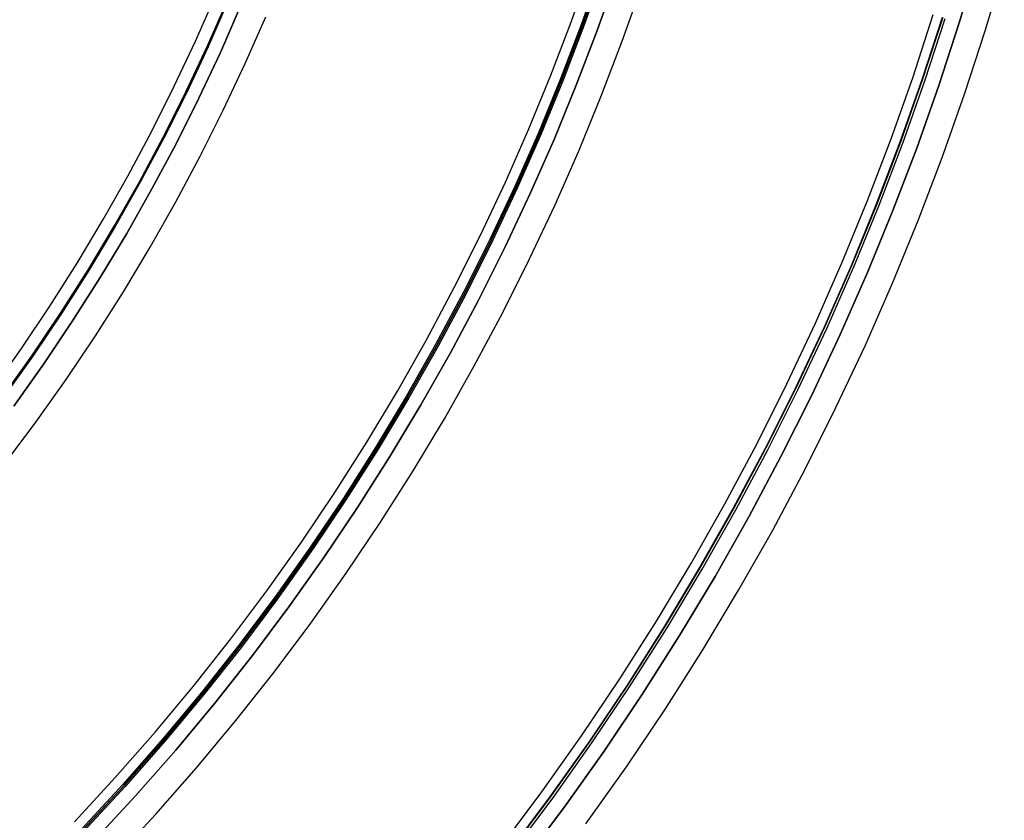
# Model space of a CAD drawing. Header units: millimetres. Extents: x 9981 to 10381, y 4361 to 4761.
# Tile 33 of 39: x 10301 to 10373, y 4443 to 4502. Entities that reach past the tile are written whole.
import ezdxf

# ---------------------------------------------------------------- set-up
doc = ezdxf.new("R2010")
doc.units = ezdxf.units.MM
doc.header["$MEASUREMENT"] = 0
doc.layers.add('0 filanca', color=1, linetype='Continuous')
doc.layers.add('0 filanca2', color=6, linetype='Continuous')

msp = doc.modelspace()

# ---------------------------------------------------------------- linework, layer by layer
at = {"layer": '0 filanca', "lineweight": -3}
for points in [[(10371.086, 4506.634), (10369.704, 4502.017), (10368.2, 4497.409), (10366.575, 4492.812), (10364.827, 4488.232), (10362.957, 4483.674), (10360.963, 4479.141), (10358.847, 4474.64), (10356.609, 4470.174), (10354.25, 4465.75), (10351.77, 4461.37), (10349.171, 4457.041), (10346.454, 4452.767), (10343.621, 4448.553), (10340.674, 4444.403), (10337.615, 4440.323)], [(10371.086, 4506.634), (10369.704, 4502.017), (10368.2, 4497.409), (10366.575, 4492.812), (10364.827, 4488.232), (10362.957, 4483.674), (10360.963, 4479.141), (10358.847, 4474.64), (10356.609, 4470.174), (10354.25, 4465.75), (10351.77, 4461.37), (10349.171, 4457.041), (10346.454, 4452.767), (10343.621, 4448.553), (10340.674, 4444.403), (10337.615, 4440.323)], [(10371.086, 4506.634), (10369.704, 4502.017), (10368.2, 4497.409), (10366.575, 4492.812), (10364.827, 4488.232), (10362.957, 4483.674), (10360.963, 4479.141), (10358.847, 4474.64), (10356.609, 4470.174), (10354.25, 4465.75), (10351.77, 4461.37), (10349.171, 4457.041), (10346.454, 4452.767), (10343.621, 4448.553), (10340.674, 4444.403), (10337.615, 4440.323)], [(10371.086, 4506.634), (10369.704, 4502.017), (10368.2, 4497.409), (10366.575, 4492.812), (10364.827, 4488.232), (10362.957, 4483.674), (10360.963, 4479.141), (10358.847, 4474.64), (10356.609, 4470.174), (10354.25, 4465.75), (10351.77, 4461.37), (10349.171, 4457.041), (10346.454, 4452.767), (10343.621, 4448.553), (10340.674, 4444.403), (10337.615, 4440.323)], [(10343.346, 4505.855), (10341.936, 4501.868), (10340.419, 4497.895), (10338.797, 4493.941), (10337.068, 4490.009), (10335.232, 4486.105), (10333.291, 4482.231), (10331.245, 4478.393), (10329.093, 4474.594), (10326.839, 4470.839), (10324.482, 4467.132), (10322.025, 4463.477), (10319.469, 4459.877), (10316.815, 4456.337), (10314.067, 4452.862), (10311.226, 4449.453), (10308.295, 4446.116), (10305.277, 4442.854)], [(10305.362, 4442.773), (10308.383, 4446.038), (10311.316, 4449.377), (10314.158, 4452.788), (10316.909, 4456.266), (10319.564, 4459.808), (10322.122, 4463.41), (10324.581, 4467.068), (10326.939, 4470.778), (10329.195, 4474.535), (10331.348, 4478.337), (10333.396, 4482.177), (10335.338, 4486.053), (10337.175, 4489.961), (10338.905, 4493.895), (10340.529, 4497.852), (10342.046, 4501.827), (10343.457, 4505.817)], [(10343.462, 4505.815), (10342.051, 4501.825), (10340.533, 4497.85), (10338.91, 4493.893), (10337.179, 4489.959), (10335.343, 4486.051), (10333.4, 4482.175), (10331.352, 4478.334), (10329.199, 4474.533), (10326.943, 4470.775), (10324.585, 4467.065), (10322.126, 4463.407), (10319.568, 4459.805), (10316.913, 4456.263), (10314.162, 4452.784), (10311.319, 4449.374), (10308.386, 4446.034), (10305.366, 4442.77)], [(10343.559, 4505.782), (10342.147, 4501.79), (10340.629, 4497.812), (10339.004, 4493.853), (10337.273, 4489.916), (10335.435, 4486.006), (10333.491, 4482.128), (10331.442, 4478.285), (10329.288, 4474.481), (10327.031, 4470.721), (10324.671, 4467.009), (10322.21, 4463.349), (10319.651, 4459.744), (10316.994, 4456.2), (10314.242, 4452.72), (10311.397, 4449.307), (10308.462, 4445.966), (10305.44, 4442.699)], [(10344.53, 4505.452), (10343.11, 4501.436), (10341.582, 4497.434), (10339.948, 4493.452), (10338.206, 4489.492), (10336.358, 4485.559), (10334.402, 4481.657), (10332.341, 4477.791), (10330.174, 4473.964), (10327.903, 4470.182), (10325.529, 4466.448), (10323.054, 4462.765), (10320.479, 4459.14), (10317.806, 4455.574), (10315.038, 4452.073), (10312.177, 4448.64), (10309.224, 4445.279), (10306.184, 4441.993)], [(10344.53, 4505.452), (10343.11, 4501.436), (10341.582, 4497.434), (10339.948, 4493.452), (10338.206, 4489.492), (10336.358, 4485.559), (10334.402, 4481.657), (10332.341, 4477.791), (10330.174, 4473.964), (10327.903, 4470.182), (10325.529, 4466.448), (10323.054, 4462.765), (10320.479, 4459.14), (10317.806, 4455.574), (10315.038, 4452.073), (10312.177, 4448.64), (10309.224, 4445.279), (10306.184, 4441.993)], [(10344.53, 4505.452), (10343.11, 4501.436), (10341.582, 4497.434), (10339.948, 4493.452), (10338.206, 4489.492), (10336.358, 4485.559), (10334.402, 4481.657), (10332.341, 4477.791), (10330.174, 4473.964), (10327.903, 4470.182), (10325.529, 4466.448), (10323.054, 4462.765), (10320.479, 4459.14), (10317.806, 4455.574), (10315.038, 4452.073), (10312.177, 4448.64), (10309.224, 4445.279), (10306.184, 4441.993)], [(10344.53, 4505.452), (10343.11, 4501.436), (10341.582, 4497.434), (10339.948, 4493.452), (10338.206, 4489.492), (10336.358, 4485.559), (10334.402, 4481.657), (10332.341, 4477.791), (10330.174, 4473.964), (10327.903, 4470.182), (10325.529, 4466.448), (10323.054, 4462.765), (10320.479, 4459.14), (10317.806, 4455.574), (10315.038, 4452.073), (10312.177, 4448.64), (10309.224, 4445.279), (10306.184, 4441.993)], [(10344.53, 4505.452), (10343.11, 4501.436), (10341.582, 4497.434), (10339.948, 4493.452), (10338.206, 4489.492), (10336.358, 4485.559), (10334.402, 4481.657), (10332.341, 4477.791), (10330.174, 4473.964), (10327.903, 4470.182), (10325.529, 4466.448), (10323.054, 4462.765), (10320.479, 4459.14), (10317.806, 4455.574), (10315.038, 4452.073), (10312.177, 4448.64), (10309.224, 4445.279), (10306.184, 4441.993)], [(10344.53, 4505.452), (10343.11, 4501.436), (10341.582, 4497.434), (10339.948, 4493.452), (10338.206, 4489.492), (10336.358, 4485.559), (10334.402, 4481.657), (10332.341, 4477.791), (10330.174, 4473.964), (10327.903, 4470.182), (10325.529, 4466.448), (10323.054, 4462.765), (10320.479, 4459.14), (10317.806, 4455.574), (10315.038, 4452.073), (10312.177, 4448.64), (10309.224, 4445.279), (10306.184, 4441.993)], [(10299.428, 4474.501), (10301.615, 4477.58), (10303.717, 4480.708), (10305.733, 4483.88), (10307.662, 4487.092), (10309.502, 4490.342), (10311.253, 4493.626), (10312.914, 4496.94), (10314.485, 4500.281), (10315.964, 4503.644)], [(10299.485, 4474.459), (10301.673, 4477.54), (10303.777, 4480.669), (10305.794, 4483.842), (10307.724, 4487.057), (10309.565, 4490.308), (10311.317, 4493.593), (10312.978, 4496.909), (10314.549, 4500.251), (10316.029, 4503.616)], [(10316.029, 4503.616), (10314.549, 4500.251), (10312.978, 4496.909), (10311.317, 4493.593), (10309.565, 4490.308), (10307.724, 4487.057), (10305.794, 4483.842), (10303.777, 4480.669), (10301.673, 4477.54), (10299.485, 4474.459)], [(10316.939, 4503.229), (10315.449, 4499.842), (10313.868, 4496.477), (10312.195, 4493.139), (10310.431, 4489.832), (10308.578, 4486.558), (10306.635, 4483.322), (10304.604, 4480.128), (10302.487, 4476.978), (10300.284, 4473.876)], [(10316.939, 4503.229), (10315.449, 4499.842), (10313.868, 4496.477), (10312.195, 4493.139), (10310.431, 4489.832), (10308.578, 4486.558), (10306.635, 4483.322), (10304.604, 4480.128), (10302.487, 4476.978), (10300.284, 4473.876)], [(10316.939, 4503.229), (10315.449, 4499.842), (10313.868, 4496.477), (10312.195, 4493.139), (10310.431, 4489.832), (10308.578, 4486.558), (10306.635, 4483.322), (10304.604, 4480.128), (10302.487, 4476.978), (10300.284, 4473.876)], [(10316.939, 4503.229), (10315.449, 4499.842), (10313.868, 4496.477), (10312.195, 4493.139), (10310.431, 4489.832), (10308.578, 4486.558), (10306.635, 4483.322), (10304.604, 4480.128), (10302.487, 4476.978), (10300.284, 4473.876)], [(10368.456, 4502.407), (10366.963, 4497.829), (10365.348, 4493.263), (10363.612, 4488.713), (10361.753, 4484.185), (10359.773, 4479.683), (10357.671, 4475.211), (10355.448, 4470.775), (10353.104, 4466.379), (10350.641, 4462.029), (10348.059, 4457.728), (10345.36, 4453.483), (10342.546, 4449.296), (10339.618, 4445.174), (10336.58, 4441.12)], [(10368.484, 4502.399), (10366.99, 4497.82), (10365.375, 4493.253), (10363.638, 4488.703), (10361.78, 4484.174), (10359.799, 4479.671), (10357.697, 4475.198), (10355.474, 4470.762), (10353.129, 4466.365), (10350.666, 4462.014), (10348.083, 4457.713), (10345.384, 4453.467), (10342.569, 4449.28), (10339.641, 4445.157), (10336.602, 4441.103)], [(10336.614, 4441.093), (10339.654, 4445.148), (10342.582, 4449.271), (10345.397, 4453.458), (10348.096, 4457.705), (10350.679, 4462.007), (10353.143, 4466.358), (10355.487, 4470.755), (10357.711, 4475.192), (10359.813, 4479.664), (10361.794, 4484.168), (10363.653, 4488.697), (10365.389, 4493.248), (10367.004, 4497.815), (10368.498, 4502.394)], [(10336.76, 4440.982), (10339.802, 4445.04), (10342.733, 4449.167), (10345.551, 4453.358), (10348.253, 4457.609), (10350.837, 4461.914), (10353.304, 4466.27), (10355.65, 4470.67), (10357.876, 4475.112), (10359.98, 4479.588), (10361.963, 4484.096), (10363.823, 4488.629), (10365.562, 4493.184), (10367.178, 4497.756), (10368.673, 4502.34)]]:
    msp.add_lwpolyline(points, dxfattribs=at)
at = {"layer": '0 filanca2', "lineweight": -3}
for points in [[(10304.734, 4443.37), (10307.739, 4446.618), (10310.657, 4449.94), (10313.485, 4453.334), (10316.222, 4456.795), (10318.864, 4460.319), (10321.409, 4463.902), (10323.855, 4467.542), (10326.202, 4471.233), (10328.446, 4474.972), (10330.588, 4478.754), (10332.626, 4482.575), (10334.558, 4486.432), (10336.386, 4490.32), (10338.107, 4494.234), (10339.723, 4498.171), (10341.232, 4502.126), (10342.636, 4506.096)], [(10304.734, 4443.37), (10307.739, 4446.618), (10310.657, 4449.94), (10313.485, 4453.334), (10316.222, 4456.795), (10318.864, 4460.319), (10321.409, 4463.902), (10323.855, 4467.542), (10326.202, 4471.233), (10328.446, 4474.972), (10330.588, 4478.754), (10332.626, 4482.575), (10334.558, 4486.432), (10336.386, 4490.32), (10338.107, 4494.234), (10339.723, 4498.171), (10341.232, 4502.126), (10342.636, 4506.096)], [(10337.615, 4440.323), (10340.674, 4444.403), (10343.621, 4448.553), (10346.454, 4452.767), (10349.171, 4457.041), (10351.77, 4461.37), (10354.25, 4465.75), (10356.609, 4470.174), (10358.847, 4474.64), (10360.963, 4479.141), (10362.957, 4483.674), (10364.827, 4488.232), (10366.575, 4492.812), (10368.2, 4497.409), (10369.704, 4502.017), (10371.086, 4506.634)], [(10337.615, 4440.323), (10340.674, 4444.403), (10343.621, 4448.553), (10346.454, 4452.767), (10349.171, 4457.041), (10351.77, 4461.37), (10354.25, 4465.75), (10356.609, 4470.174), (10358.847, 4474.64), (10360.963, 4479.141), (10362.957, 4483.674), (10364.827, 4488.232), (10366.575, 4492.812), (10368.2, 4497.409), (10369.704, 4502.017), (10371.086, 4506.634)], [(10337.615, 4440.323), (10340.674, 4444.403), (10343.621, 4448.553), (10346.454, 4452.767), (10349.171, 4457.041), (10351.77, 4461.37), (10354.25, 4465.75), (10356.609, 4470.174), (10358.847, 4474.64), (10360.963, 4479.141), (10362.957, 4483.674), (10364.827, 4488.232), (10366.575, 4492.812), (10368.2, 4497.409), (10369.704, 4502.017), (10371.086, 4506.634)], [(10337.615, 4440.323), (10340.674, 4444.403), (10343.621, 4448.553), (10346.454, 4452.767), (10349.171, 4457.041), (10351.77, 4461.37), (10354.25, 4465.75), (10356.609, 4470.174), (10358.847, 4474.64), (10360.963, 4479.141), (10362.957, 4483.674), (10364.827, 4488.232), (10366.575, 4492.812), (10368.2, 4497.409), (10369.704, 4502.017), (10371.086, 4506.634)], [(10342.29, 4443.225), (10345.267, 4447.416), (10348.128, 4451.673), (10350.872, 4455.99), (10353.498, 4460.363), (10356.003, 4464.786), (10358.386, 4469.256), (10360.646, 4473.767), (10362.784, 4478.313), (10364.797, 4482.891), (10366.687, 4487.496), (10368.452, 4492.122), (10370.094, 4496.765), (10371.613, 4501.42), (10373.009, 4506.083)], [(10342.29, 4443.225), (10345.267, 4447.416), (10348.128, 4451.673), (10350.872, 4455.99), (10353.498, 4460.363), (10356.003, 4464.786), (10358.386, 4469.256), (10360.646, 4473.767), (10362.784, 4478.313), (10364.797, 4482.891), (10366.687, 4487.496), (10368.452, 4492.122), (10370.094, 4496.765), (10371.613, 4501.42), (10373.009, 4506.083)], [(10306.184, 4441.993), (10309.224, 4445.279), (10312.177, 4448.64), (10315.038, 4452.073), (10317.806, 4455.574), (10320.479, 4459.14), (10323.054, 4462.765), (10325.529, 4466.448), (10327.903, 4470.182), (10330.174, 4473.964), (10332.341, 4477.791), (10334.402, 4481.657), (10336.358, 4485.559), (10338.206, 4489.492), (10339.948, 4493.452), (10341.582, 4497.434), (10343.11, 4501.436), (10344.53, 4505.452)], [(10306.184, 4441.993), (10309.224, 4445.279), (10312.177, 4448.64), (10315.038, 4452.073), (10317.806, 4455.574), (10320.479, 4459.14), (10323.054, 4462.765), (10325.529, 4466.448), (10327.903, 4470.182), (10330.174, 4473.964), (10332.341, 4477.791), (10334.402, 4481.657), (10336.358, 4485.559), (10338.206, 4489.492), (10339.948, 4493.452), (10341.582, 4497.434), (10343.11, 4501.436), (10344.53, 4505.452)], [(10306.184, 4441.993), (10309.224, 4445.279), (10312.177, 4448.64), (10315.038, 4452.073), (10317.806, 4455.574), (10320.479, 4459.14), (10323.054, 4462.765), (10325.529, 4466.448), (10327.903, 4470.182), (10330.174, 4473.964), (10332.341, 4477.791), (10334.402, 4481.657), (10336.358, 4485.559), (10338.206, 4489.492), (10339.948, 4493.452), (10341.582, 4497.434), (10343.11, 4501.436), (10344.53, 4505.452)], [(10306.184, 4441.993), (10309.224, 4445.279), (10312.177, 4448.64), (10315.038, 4452.073), (10317.806, 4455.574), (10320.479, 4459.14), (10323.054, 4462.765), (10325.529, 4466.448), (10327.903, 4470.182), (10330.174, 4473.964), (10332.341, 4477.791), (10334.402, 4481.657), (10336.358, 4485.559), (10338.206, 4489.492), (10339.948, 4493.452), (10341.582, 4497.434), (10343.11, 4501.436), (10344.53, 4505.452)], [(10307.634, 4440.616), (10310.71, 4443.94), (10313.696, 4447.34), (10316.591, 4450.813), (10319.391, 4454.354), (10322.095, 4457.961), (10324.699, 4461.629), (10327.203, 4465.353), (10329.604, 4469.131), (10331.902, 4472.957), (10334.093, 4476.827), (10336.179, 4480.738), (10338.157, 4484.685), (10340.027, 4488.663), (10341.789, 4492.669), (10343.442, 4496.698), (10344.987, 4500.746), (10346.423, 4504.809)], [(10307.634, 4440.616), (10310.71, 4443.94), (10313.696, 4447.34), (10316.591, 4450.813), (10319.391, 4454.354), (10322.095, 4457.961), (10324.699, 4461.629), (10327.203, 4465.353), (10329.604, 4469.131), (10331.902, 4472.957), (10334.093, 4476.827), (10336.179, 4480.738), (10338.157, 4484.685), (10340.027, 4488.663), (10341.789, 4492.669), (10343.442, 4496.698), (10344.987, 4500.746), (10346.423, 4504.809)], [(10298.668, 4475.055), (10300.841, 4478.115), (10302.93, 4481.222), (10304.934, 4484.374), (10306.85, 4487.566), (10308.679, 4490.795), (10310.419, 4494.058), (10312.069, 4497.351), (10313.629, 4500.67), (10315.099, 4504.012)], [(10298.668, 4475.055), (10300.841, 4478.115), (10302.93, 4481.222), (10304.934, 4484.374), (10306.85, 4487.566), (10308.679, 4490.795), (10310.419, 4494.058), (10312.069, 4497.351), (10313.629, 4500.67), (10315.099, 4504.012)], [(10300.284, 4473.876), (10302.487, 4476.978), (10304.604, 4480.128), (10306.635, 4483.322), (10308.578, 4486.558), (10310.431, 4489.832), (10312.195, 4493.139), (10313.868, 4496.477), (10315.449, 4499.842), (10316.939, 4503.229)], [(10300.284, 4473.876), (10302.487, 4476.978), (10304.604, 4480.128), (10306.635, 4483.322), (10308.578, 4486.558), (10310.431, 4489.832), (10312.195, 4493.139), (10313.868, 4496.477), (10315.449, 4499.842), (10316.939, 4503.229)], [(10300.284, 4473.876), (10302.487, 4476.978), (10304.604, 4480.128), (10306.635, 4483.322), (10308.578, 4486.558), (10310.431, 4489.832), (10312.195, 4493.139), (10313.868, 4496.477), (10315.449, 4499.842), (10316.939, 4503.229)], [(10300.284, 4473.876), (10302.487, 4476.978), (10304.604, 4480.128), (10306.635, 4483.322), (10308.578, 4486.558), (10310.431, 4489.832), (10312.195, 4493.139), (10313.868, 4496.477), (10315.449, 4499.842), (10316.939, 4503.229)], [(10299.582, 4469.606), (10301.9, 4472.697), (10304.132, 4475.841), (10306.278, 4479.033), (10308.337, 4482.271), (10310.306, 4485.551), (10312.184, 4488.868), (10313.972, 4492.221), (10315.667, 4495.604), (10317.27, 4499.014), (10318.78, 4502.447)], [(10299.582, 4469.606), (10301.9, 4472.697), (10304.132, 4475.841), (10306.278, 4479.033), (10308.337, 4482.271), (10310.306, 4485.551), (10312.184, 4488.868), (10313.972, 4492.221), (10315.667, 4495.604), (10317.27, 4499.014), (10318.78, 4502.447)], [(10336.031, 4441.543), (10339.059, 4445.582), (10341.976, 4449.69), (10344.78, 4453.862), (10347.47, 4458.093), (10350.042, 4462.378), (10352.497, 4466.713), (10354.833, 4471.093), (10357.048, 4475.513), (10359.143, 4479.969), (10361.116, 4484.456), (10362.968, 4488.968), (10364.698, 4493.502), (10366.307, 4498.052), (10367.795, 4502.614)], [(10336.031, 4441.543), (10339.059, 4445.582), (10341.976, 4449.69), (10344.78, 4453.862), (10347.47, 4458.093), (10350.042, 4462.378), (10352.497, 4466.713), (10354.833, 4471.093), (10357.048, 4475.513), (10359.143, 4479.969), (10361.116, 4484.456), (10362.968, 4488.968), (10364.698, 4493.502), (10366.307, 4498.052), (10367.795, 4502.614)]]:
    msp.add_lwpolyline(points, dxfattribs=at)

doc.saveas('drawing.dxf')
